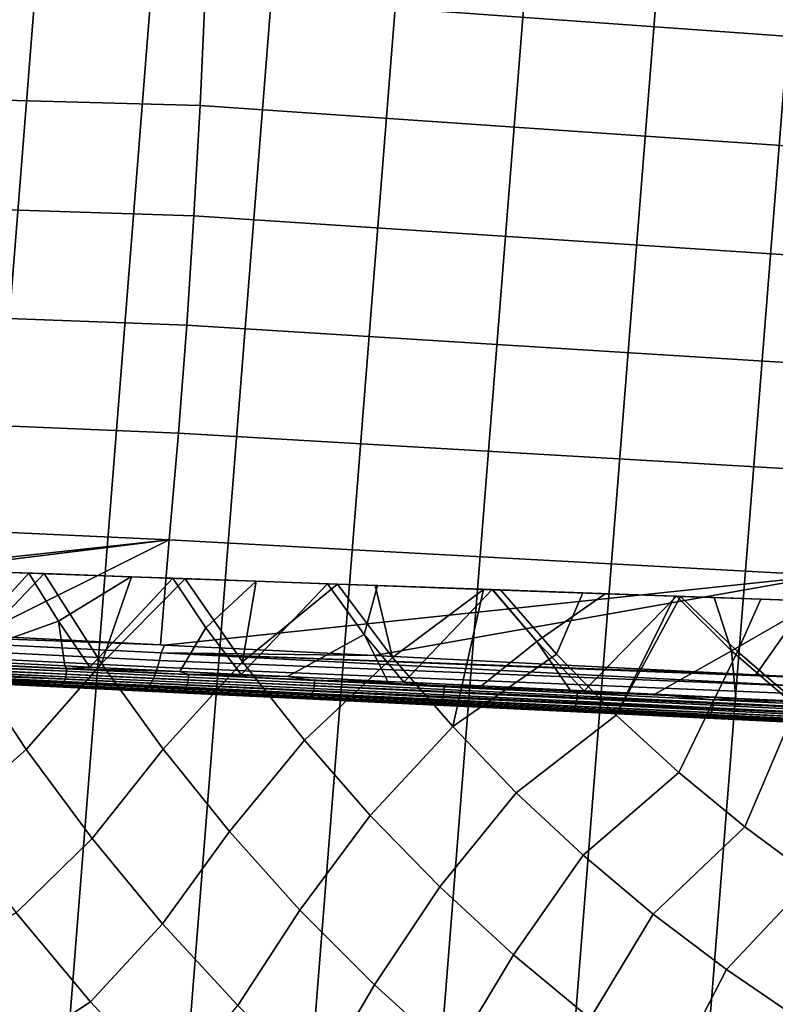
# Model space of a CAD drawing. Header units: metres. Extents: x -167 to 28, y -27 to 27.
# Tile 136 of 256: x -16.98 to -9.56, y -14.35 to -4.68. Entities that reach past the tile are written whole.
import ezdxf

# ---------------------------------------------------------------- set-up
doc = ezdxf.new("R2010")
doc.units = ezdxf.units.M
doc.layers.add('solid_12_065_021_XXX', color=7, linetype='CONTINUOUS')

msp = doc.modelspace()

# ---------------------------------------------------------------- linework, layer by layer
at = {"layer": 'solid_12_065_021_XXX'}
for points in [[(-9.666076, -24.778851, 0.2), (-5.647253, 25.991018, 0.2), (-4.255505, 26.254814, 0.2), (-8.333064, -25.258354, 0.2)], [(-10.971596, -24.229086, 0.2), (-7.02309, 25.653473, 0.2), (-5.647253, 25.991018, 0.2), (-9.666076, -24.778851, 0.2)], [(-12.24579, -23.610701, 0.2), (-8.378925, 25.243179, 0.2), (-7.02309, 25.653473, 0.2), (-10.971596, -24.229086, 0.2)], [(-13.485169, -22.925415, 0.2), (-9.71078, 24.761368, 0.2), (-8.378925, 25.243179, 0.2), (-12.24579, -23.610701, 0.2)], [(-14.686287, -22.175152, 0.2), (-11.015003, 24.209381, 0.2), (-9.71078, 24.761368, 0.2), (-13.485169, -22.925415, 0.2)], [(-15.845693, -21.362082, 0.2), (-12.287968, 23.588774, 0.2), (-11.015003, 24.209381, 0.2), (-14.686287, -22.175152, 0.2)], [(-16.960054, -20.48856, 0.2), (-13.526011, 22.901344, 0.2), (-12.287968, 23.588774, 0.2), (-15.845693, -21.362082, 0.2)], [(-18.026325, -19.556995, 0.2), (-14.725575, 22.149086, 0.2), (-13.526011, 22.901344, 0.2), (-16.960054, -20.48856, 0.2)], [(-19.041513, -18.570009, 0.2), (-15.883376, 21.334078, 0.2), (-14.725575, 22.149086, 0.2), (-18.026325, -19.556995, 0.2)], [(-19.041513, -18.570009, 0.2), (-16.99617, 20.458609, 0.2), (-15.883376, 21.334078, 0.2)], [(-8.688932, -4.900912, 154.093887), (-8.645472, -3.820455, 154.267731), (-15.119987, -3.330143, 155.958084), (-15.158504, -4.431491, 155.80394)], [(-15.207881, -5.525431, 155.606339), (-15.158504, -4.431491, 155.80394), (-21.64319, -4.28839, 157.453918), (-21.688602, -5.348324, 157.271973)], [(-8.743108, -5.973101, 153.877182), (-8.688932, -4.900912, 154.093887), (-15.158504, -4.431491, 155.80394), (-15.207881, -5.525431, 155.606339)], [(-15.268034, -6.610181, 155.365585), (-15.207881, -5.525431, 155.606339), (-21.688602, -5.348324, 157.271973), (-21.743923, -6.400243, 157.050293)], [(-8.807904, -7.035234, 153.617996), (-8.743108, -5.973101, 153.877182), (-15.207881, -5.525431, 155.606339), (-15.268034, -6.610181, 155.365585)], [(-15.338871, -7.683966, 155.082047), (-15.268034, -6.610181, 155.365585), (-21.743923, -6.400243, 157.050293), (-21.809078, -7.442616, 156.789169)], [(-8.883224, -8.085531, 153.316711), (-8.807904, -7.035234, 153.617996), (-15.268034, -6.610181, 155.365585), (-15.338871, -7.683966, 155.082047)], [(-15.420282, -8.745019, 154.756165), (-15.338871, -7.683966, 155.082047), (-21.809078, -7.442616, 156.789169), (-21.883978, -8.47391, 156.488907)], [(-8.968941, -9.122232, 152.973862), (-8.883224, -8.085531, 153.316711), (-15.338871, -7.683966, 155.082047), (-15.420282, -8.745019, 154.756165)], [(-15.512125, -9.791584, 154.388474), (-15.420282, -8.745019, 154.756165), (-21.883978, -8.47391, 156.488907), (-21.968494, -9.492593, 156.149948)], [(-9.06491, -10.143597, 152.590012), (-8.968941, -9.122232, 152.973862), (-15.420282, -8.745019, 154.756165), (-15.512125, -9.791584, 154.388474)], [(-22.015697, -10.499427, 155.759888), (-15.512125, -9.791584, 154.388474), (-21.968494, -9.492593, 156.149948), (-22.053066, -10.497548, 155.770233)], [(-21.45627, -10.527554, 155.604965), (-15.512125, -9.791584, 154.388474), (-22.015697, -10.499427, 155.759888)], [(-21.45627, -10.527554, 155.604965), (-17.396021, -10.731915, 154.476974), (-15.512125, -9.791584, 154.388474)], [(-17.396021, -10.731915, 154.476974), (-15.594669, -10.822748, 153.974152), (-15.512125, -9.791584, 154.388474)], [(-15.556001, -10.824699, 153.963348), (-9.06491, -10.143597, 152.590012), (-15.512125, -9.791584, 154.388474), (-15.594669, -10.822748, 153.974152)], [(-17.069311, -10.112064, 137.91893), (-16.889505, -10.118491, 138.049927), (-17.670839, -10.97523, 137.043488), (-17.972401, -10.474139, 137.043472)], [(-16.889505, -10.118491, 138.049927), (-16.596018, -10.590612, 138.050888), (-17.670839, -10.97523, 137.043488)], [(-17.542889, -10.079022, 137.570969), (-17.069799, -10.112064, 136.981583), (-16.738703, -10.123899, 137.231064), (-17.069311, -10.112064, 137.91893)], [(-16.738703, -10.123899, 137.231064), (-17.069799, -10.112064, 136.981583), (-17.516794, -10.941603, 136.214035)], [(-16.738703, -10.123899, 137.231064), (-17.516794, -10.941603, 136.214035), (-16.915888, -11.84945, 136.214035), (-16.174911, -11.005554, 137.229401)], [(-17.069311, -10.112064, 137.91893), (-16.738703, -10.123899, 137.231064), (-16.889505, -10.118491, 138.049927)], [(-16.889505, -10.118491, 138.049927), (-16.738703, -10.123899, 137.231064), (-15.881176, -10.154548, 137.841827), (-15.88865, -10.154264, 138.739761)], [(-15.88865, -10.154264, 138.739761), (-16.596018, -10.590612, 138.050888), (-16.889505, -10.118491, 138.049927)], [(-15.881176, -10.154548, 137.841827), (-16.738703, -10.123899, 137.231064), (-16.174911, -11.005554, 137.229401)], [(-13.493979, -10.928847, 153.385605), (-9.06491, -10.143597, 152.590012), (-15.556001, -10.824699, 153.963348)], [(-13.493979, -10.928847, 153.385605), (-9.751157, -11.118373, 152.330276), (-9.06491, -10.143597, 152.590012)], [(-9.751157, -11.118373, 152.330276), (-9.16037, -11.148346, 152.162811), (-9.06491, -10.143597, 152.590012)], [(-15.88865, -10.154264, 138.739761), (-15.476215, -10.169005, 139.006165), (-16.290037, -11.041921, 138.057419), (-16.596018, -10.590612, 138.050888)], [(-15.476215, -10.169005, 139.006165), (-15.15207, -10.656289, 139.001572), (-15.407369, -11.084354, 138.640198), (-16.290037, -11.041921, 138.057419)], [(-15.881176, -10.154548, 137.841827), (-16.174911, -11.005554, 137.229401), (-15.352525, -10.173444, 138.194473)], [(-15.352525, -10.173444, 138.194473), (-16.174911, -11.005554, 137.229401), (-15.569145, -11.847013, 137.229401), (-14.789539, -10.988461, 138.188522)], [(-15.88865, -10.154264, 138.739761), (-15.881176, -10.154548, 137.841827), (-15.352525, -10.173444, 138.194473), (-15.476215, -10.169005, 139.006165)], [(-14.65633, -10.198312, 139.506271), (-15.476215, -10.169005, 139.006165), (-15.352525, -10.173444, 138.194473), (-14.65825, -10.198259, 138.631241)], [(-14.65633, -10.198312, 139.506271), (-15.15207, -10.656289, 139.001572), (-15.476215, -10.169005, 139.006165)], [(-15.352525, -10.173444, 138.194473), (-14.789539, -10.988461, 138.188522), (-14.65825, -10.198259, 138.631241)], [(-14.65633, -10.198312, 139.506271), (-13.957362, -10.223295, 139.903168), (-14.803114, -11.113256, 139.012161), (-15.15207, -10.656289, 139.001572)], [(-13.957362, -10.223295, 139.903168), (-13.596663, -10.721258, 139.893173), (-14.349675, -11.135297, 139.27739), (-14.803114, -11.113256, 139.012161)], [(-14.789539, -10.988461, 138.188522), (-13.859766, -10.2268, 139.099258), (-14.65825, -10.198259, 138.631241)], [(-14.183756, -11.76001, 138.188522), (-13.317168, -10.946726, 139.088928), (-13.859766, -10.2268, 139.099258), (-14.789539, -10.988461, 138.188522)], [(-13.957362, -10.223295, 139.903168), (-14.65633, -10.198312, 139.506271), (-14.65825, -10.198259, 138.631241), (-13.859766, -10.2268, 139.099258)], [(-13.464955, -10.240896, 140.167114), (-13.957362, -10.223295, 139.903168), (-13.859766, -10.2268, 139.099258), (-13.489693, -10.240028, 139.304031)], [(-13.464955, -10.240896, 140.167114), (-13.596663, -10.721258, 139.893173), (-13.957362, -10.223295, 139.903168)], [(-13.489693, -10.240028, 139.304031), (-13.859766, -10.2268, 139.099258), (-13.317168, -10.946726, 139.088928)], [(-13.464955, -10.240896, 140.167114), (-12.341629, -10.281051, 140.723923), (-13.206529, -11.190206, 139.896835), (-13.596663, -10.721258, 139.893173)], [(-13.489693, -10.240028, 139.304031), (-13.317168, -10.946726, 139.088928), (-12.425406, -10.278071, 139.852783)], [(-12.341629, -10.281051, 140.723923), (-13.464955, -10.240896, 140.167114), (-13.489693, -10.240028, 139.304031), (-12.425406, -10.278071, 139.852783)], [(-13.317168, -10.946726, 139.088928), (-12.727824, -11.626704, 139.088928), (-12.425406, -10.278071, 139.852783)], [(-12.341629, -10.281051, 140.723923), (-11.900436, -10.789671, 140.723465), (-12.444385, -11.226942, 140.272354), (-13.206529, -11.190206, 139.896835)], [(-12.425406, -10.278071, 139.852783), (-12.727824, -11.626704, 139.088928), (-11.710426, -10.915576, 139.928345), (-12.25993, -10.283987, 139.932785)], [(-12.332872, -10.281363, 140.728012), (-12.341629, -10.281051, 140.723923), (-12.425406, -10.278071, 139.852783), (-12.25993, -10.283987, 139.932785)], [(-12.332872, -10.281363, 140.728012), (-11.900436, -10.789671, 140.723465), (-12.341629, -10.281051, 140.723923)], [(-11.232316, -10.320705, 141.214493), (-12.332872, -10.281363, 140.728012), (-12.25993, -10.283987, 139.932785), (-11.450357, -10.312926, 140.305161)], [(-12.332872, -10.281363, 140.728012), (-11.232316, -10.320705, 141.214493), (-11.900436, -10.789671, 140.723465)], [(-11.450357, -10.312926, 140.305161), (-12.25993, -10.283987, 139.932785), (-11.710426, -10.915576, 139.928345)], [(-11.232316, -10.320705, 141.214493), (-10.531005, -10.345776, 141.49585), (-11.436191, -11.275609, 140.725647), (-11.900436, -10.789671, 140.723465)], [(-11.450357, -10.312926, 140.305161), (-11.710426, -10.915576, 139.928345), (-11.12396, -11.512661, 139.928345), (-10.547197, -10.345211, 140.683929)], [(-11.232316, -10.320705, 141.214493), (-11.450357, -10.312926, 140.305161), (-10.547197, -10.345211, 140.683929)], [(-10.531005, -10.345776, 141.49585), (-9.99145, -10.881031, 141.490341), (-10.745058, -11.308903, 141.009079), (-11.436191, -11.275609, 140.725647)], [(-11.232316, -10.320705, 141.214493), (-10.547197, -10.345211, 140.683929), (-10.492093, -10.347181, 140.705856), (-10.531005, -10.345776, 141.49585)], [(-11.12396, -11.512661, 139.928345), (-10.492093, -10.347181, 140.705856), (-10.547197, -10.345211, 140.683929)], [(-10.531005, -10.345776, 141.49585), (-10.492093, -10.347181, 140.705856), (-9.702366, -10.375412, 141.004745), (-10.160053, -10.359036, 141.635864)], [(-10.160053, -10.359036, 141.635864), (-9.99145, -10.881031, 141.490341), (-10.531005, -10.345776, 141.49585)], [(-10.507092, -12.078281, 139.928345), (-9.932806, -10.888111, 140.70462), (-10.492093, -10.347181, 140.705856), (-11.12396, -11.512661, 139.928345)], [(-9.702366, -10.375412, 141.004745), (-10.492093, -10.347181, 140.705856), (-9.932806, -10.888111, 140.70462)], [(-10.160053, -10.359036, 141.635864), (-9.702366, -10.375412, 141.004745), (-8.904657, -10.40393, 141.278824), (-9.143926, -10.395361, 141.989655)], [(-10.160053, -10.359036, 141.635864), (-9.143926, -10.395361, 141.989655), (-9.99145, -10.881031, 141.490341)], [(-9.143926, -10.395361, 141.989655), (-8.661608, -10.412603, 142.142487), (-9.421577, -11.372649, 141.492661), (-9.99145, -10.881031, 141.490341)], [(-9.702366, -10.375412, 141.004745), (-9.932806, -10.888111, 140.70462), (-9.344517, -11.397, 140.70462), (-8.904657, -10.40393, 141.278824)], [(-15.589804, -10.902213, 153.931564), (-22.038557, -10.579556, 155.725906), (-22.054749, -10.654922, 155.680389), (-15.606134, -10.975495, 153.88562)], [(-22.038557, -10.579556, 155.725906), (-15.594669, -10.822748, 153.974152), (-17.396021, -10.731915, 154.476974)], [(-15.589804, -10.902213, 153.931564), (-15.556001, -10.824699, 153.963348), (-15.594669, -10.822748, 153.974152), (-22.038557, -10.579556, 155.725906)], [(-16.596018, -10.590612, 138.050888), (-16.535427, -11.030026, 137.886703), (-17.670839, -10.97523, 137.043488)], [(-16.596018, -10.590612, 138.050888), (-16.290037, -11.041921, 138.057419), (-16.535427, -11.030026, 137.886703)], [(-15.624404, -11.042582, 153.83165), (-22.072958, -10.724019, 155.626465), (-22.092928, -10.785859, 155.564896), (-15.644361, -11.102547, 153.770386)], [(-15.606134, -10.975495, 153.88562), (-22.054749, -10.654922, 155.680389), (-22.072958, -10.724019, 155.626465), (-15.624404, -11.042582, 153.83165)], [(-15.15207, -10.656289, 139.001572), (-14.803114, -11.113256, 139.012161), (-15.407369, -11.084354, 138.640198)], [(-13.596663, -10.721258, 139.893173), (-13.366158, -11.182574, 139.814453), (-14.349675, -11.135297, 139.27739)], [(-13.596663, -10.721258, 139.893173), (-13.206529, -11.190206, 139.896835), (-13.366158, -11.182574, 139.814453)], [(-15.644361, -11.102547, 153.770386), (-22.092928, -10.785859, 155.564896), (-22.114372, -10.839564, 155.496567), (-15.665732, -11.154565, 153.702667)], [(-15.589804, -10.902213, 153.931564), (-13.493979, -10.928847, 153.385605), (-15.556001, -10.824699, 153.963348)], [(-11.900436, -10.789671, 140.723465), (-11.57374, -11.268946, 140.666641), (-12.444385, -11.226942, 140.272354)], [(-11.900436, -10.789671, 140.723465), (-11.436191, -11.275609, 140.725647), (-11.57374, -11.268946, 140.666641)], [(-15.71152, -11.232015, 153.551712), (-22.160448, -10.91963, 155.343567), (-22.184422, -10.944852, 155.261093), (-15.735307, -11.256379, 153.470551)], [(-15.688222, -11.19792, 153.62944), (-22.136986, -10.884367, 155.42244), (-22.160448, -10.91963, 155.343567), (-15.71152, -11.232015, 153.551712)], [(-15.665732, -11.154565, 153.702667), (-22.114372, -10.839564, 155.496567), (-22.136986, -10.884367, 155.42244), (-15.688222, -11.19792, 153.62944)], [(-15.606134, -10.975495, 153.88562), (-9.148075, -11.233974, 152.111969), (-15.589804, -10.902213, 153.931564)], [(-15.589804, -10.902213, 153.931564), (-9.16037, -11.148346, 152.162811), (-9.751157, -11.118373, 152.330276)], [(-15.589804, -10.902213, 153.931564), (-9.120943, -11.150347, 152.151627), (-9.16037, -11.148346, 152.162811)], [(-15.589804, -10.902213, 153.931564), (-9.751157, -11.118373, 152.330276), (-13.493979, -10.928847, 153.385605)], [(-15.589804, -10.902213, 153.931564), (-9.148075, -11.233974, 152.111969), (-9.120943, -11.150347, 152.151627)], [(-12.727824, -11.626704, 139.088928), (-12.103803, -12.275004, 139.088928), (-11.12396, -11.512661, 139.928345), (-11.710426, -10.915576, 139.928345)], [(-9.99145, -10.881031, 141.490341), (-9.950283, -11.347153, 141.308624), (-10.745058, -11.308903, 141.009079)], [(-9.861506, -12.61089, 139.928345), (-9.344517, -11.397, 140.70462), (-9.932806, -10.888111, 140.70462), (-10.507092, -12.078281, 139.928345)], [(-10.170804, -11.362139, 141.21994), (-9.950283, -11.347153, 141.308624), (-9.99145, -10.881031, 141.490341), (-9.421577, -11.372649, 141.492661)], [(-15.735307, -11.256379, 153.470551), (-22.184422, -10.944852, 155.261093), (-22.208569, -10.959671, 155.176178), (-15.759254, -11.270679, 153.387054)], [(-15.759254, -11.270679, 153.387054), (-22.208569, -10.959671, 155.176178), (-17.643312, -11.185058, 153.819839), (-15.763785, -11.275642, 153.297226)], [(-17.516794, -10.941603, 136.214035), (-18.332067, -11.592501, 135.144974), (-17.697147, -12.540404, 135.144974), (-16.915888, -11.84945, 136.214035)], [(-16.519951, -11.056267, 137.888412), (-17.674561, -11.000649, 137.031067), (-17.670839, -10.97523, 137.043488), (-16.535427, -11.030026, 137.886703)], [(-17.674335, -11.003293, 137.030609), (-17.674561, -11.000649, 137.031067), (-16.519951, -11.056267, 137.888412)], [(-17.674335, -11.003293, 137.030609), (-16.519951, -11.056267, 137.888412), (-16.51919, -11.082989, 137.885498), (-17.673651, -11.027379, 137.028259)], [(-16.174911, -11.005554, 137.229401), (-16.915888, -11.84945, 136.214035), (-16.267979, -12.724371, 136.214035), (-15.569145, -11.847013, 137.229401)], [(-15.624404, -11.042582, 153.83165), (-9.166777, -11.311747, 152.059021), (-9.148075, -11.233974, 152.111969), (-15.606134, -10.975495, 153.88562)], [(-14.789539, -10.988461, 138.188522), (-15.569145, -11.847013, 137.229401), (-14.919649, -12.655199, 137.229401), (-14.183756, -11.76001, 138.188522)], [(-13.537768, -12.498223, 138.188522), (-12.727824, -11.626704, 139.088928), (-13.317168, -10.946726, 139.088928), (-14.183756, -11.76001, 138.188522)], [(-17.693186, -11.115757, 137.04776), (-16.533209, -11.16018, 137.900146), (-16.542816, -11.182158, 137.912308), (-17.698639, -11.126483, 137.054062)], [(-17.693186, -11.115757, 137.04776), (-17.69228, -11.113775, 137.046722), (-16.533209, -11.16018, 137.900146)], [(-17.69228, -11.113775, 137.046722), (-17.688414, -11.104533, 137.042358), (-16.533209, -11.16018, 137.900146)], [(-17.68289, -11.088239, 137.036301), (-16.525928, -11.135794, 137.891464), (-16.533209, -11.16018, 137.900146), (-17.688414, -11.104533, 137.042358)], [(-17.68289, -11.088239, 137.036301), (-17.680691, -11.08017, 137.033997), (-16.525928, -11.135794, 137.891464)], [(-17.676645, -11.060483, 137.030045), (-16.521204, -11.109785, 137.88652), (-16.525928, -11.135794, 137.891464), (-17.680691, -11.08017, 137.033997)], [(-17.676645, -11.060483, 137.030045), (-17.675716, -11.054173, 137.029251), (-16.521204, -11.109785, 137.88652)], [(-17.673777, -11.031554, 137.028168), (-16.51919, -11.082989, 137.885498), (-16.521204, -11.109785, 137.88652), (-17.675716, -11.054173, 137.029251)], [(-17.673777, -11.031554, 137.028168), (-17.673651, -11.027379, 137.028259), (-16.51919, -11.082989, 137.885498)], [(-16.519951, -11.056267, 137.888412), (-16.535427, -11.030026, 137.886703), (-16.290037, -11.041921, 138.057419)], [(-16.521204, -11.109785, 137.88652), (-15.323901, -11.167461, 138.682816), (-15.328365, -11.193482, 138.687912), (-16.525928, -11.135794, 137.891464)], [(-16.51919, -11.082989, 137.885498), (-15.321942, -11.140662, 138.681747), (-15.323901, -11.167461, 138.682816), (-16.521204, -11.109785, 137.88652)], [(-16.519951, -11.056267, 137.888412), (-16.290037, -11.041921, 138.057419), (-15.407369, -11.084354, 138.640198)], [(-16.519951, -11.056267, 137.888412), (-15.407369, -11.084354, 138.640198), (-15.32255, -11.113948, 138.684753)], [(-16.519951, -11.056267, 137.888412), (-15.32255, -11.113948, 138.684753), (-15.321942, -11.140662, 138.681747), (-16.51919, -11.082989, 137.885498)], [(-15.665732, -11.154565, 153.702667), (-9.210526, -11.442808, 151.926514), (-9.187707, -11.38174, 151.996872), (-15.644361, -11.102547, 153.770386)], [(-15.644361, -11.102547, 153.770386), (-9.187707, -11.38174, 151.996872), (-9.166777, -11.311747, 152.059021), (-15.624404, -11.042582, 153.83165)], [(-15.32255, -11.113948, 138.684753), (-15.407369, -11.084354, 138.640198), (-14.803114, -11.113256, 139.012161)], [(-15.32255, -11.113948, 138.684753), (-14.803114, -11.113256, 139.012161), (-14.349675, -11.135297, 139.27739)], [(-15.32255, -11.113948, 138.684753), (-14.349675, -11.135297, 139.27739), (-14.085567, -11.173537, 139.417969)], [(-15.32255, -11.113948, 138.684753), (-14.085567, -11.173537, 139.417969), (-14.085118, -11.200245, 139.414856), (-15.321942, -11.140662, 138.681747)], [(-16.6133, -11.235089, 138.007751), (-17.643312, -11.185058, 153.819839), (-17.777254, -11.179007, 137.7715), (-17.773432, -11.179206, 137.146286)], [(-17.770678, -11.179272, 137.142746), (-16.597412, -11.23349, 137.986435), (-16.6133, -11.235089, 138.007751), (-17.773432, -11.179206, 137.146286)], [(-17.770678, -11.179272, 137.142746), (-17.756998, -11.177633, 137.125397), (-16.597412, -11.23349, 137.986435)], [(-17.755198, -11.177173, 137.123123), (-16.582182, -11.227109, 137.96521), (-16.597412, -11.23349, 137.986435), (-17.756998, -11.177633, 137.125397)], [(-17.755198, -11.177173, 137.123123), (-17.75271, -11.176441, 137.119995), (-16.582182, -11.227109, 137.96521)], [(-17.75271, -11.176441, 137.119995), (-17.74069, -11.171304, 137.104965), (-16.582182, -11.227109, 137.96521)], [(-17.737387, -11.169406, 137.100876), (-16.567701, -11.216169, 137.945374), (-16.582182, -11.227109, 137.96521), (-17.74069, -11.171304, 137.104965)], [(-17.737387, -11.169406, 137.100876), (-17.735254, -11.168063, 137.098236), (-16.567701, -11.216169, 137.945374)], [(-17.735254, -11.168063, 137.098236), (-17.725203, -11.160413, 137.085876), (-16.567701, -11.216169, 137.945374)], [(-17.720695, -11.156208, 137.080383), (-16.554438, -11.201024, 137.927551), (-16.567701, -11.216169, 137.945374), (-17.725203, -11.160413, 137.085876)], [(-17.720695, -11.156208, 137.080383), (-17.718964, -11.154454, 137.078278), (-16.554438, -11.201024, 137.927551)], [(-17.718964, -11.154454, 137.078278), (-17.711035, -11.14531, 137.06871), (-16.554438, -11.201024, 137.927551)], [(-17.705769, -11.138091, 137.062439), (-16.542816, -11.182158, 137.912308), (-16.554438, -11.201024, 137.927551), (-17.711035, -11.14531, 137.06871)], [(-17.705769, -11.138091, 137.062439), (-17.704456, -11.136127, 137.060883), (-16.542816, -11.182158, 137.912308)], [(-17.704456, -11.136127, 137.060883), (-17.698639, -11.126483, 137.054062), (-16.542816, -11.182158, 137.912308)], [(-15.409517, -11.293077, 138.80838), (-15.763785, -11.275642, 153.297226), (-17.643312, -11.185058, 153.819839), (-16.6133, -11.235089, 138.007751)], [(-16.567701, -11.216169, 137.945374), (-15.367301, -11.273994, 138.743713), (-15.380735, -11.284985, 138.764252), (-16.582182, -11.227109, 137.96521)], [(-16.554438, -11.201024, 137.927551), (-15.354976, -11.258804, 138.725266), (-15.367301, -11.273994, 138.743713), (-16.567701, -11.216169, 137.945374)], [(-16.542816, -11.182158, 137.912308), (-15.344156, -11.2399, 138.709488), (-15.354976, -11.258804, 138.725266), (-16.554438, -11.201024, 137.927551)], [(-16.533209, -11.16018, 137.900146), (-15.33519, -11.217891, 138.696915), (-15.344156, -11.2399, 138.709488), (-16.542816, -11.182158, 137.912308)], [(-16.525928, -11.135794, 137.891464), (-15.328365, -11.193482, 138.687912), (-15.33519, -11.217891, 138.696915), (-16.533209, -11.16018, 137.900146)], [(-15.71152, -11.232015, 153.551712), (-9.260304, -11.534342, 151.7659), (-9.234857, -11.493955, 151.849106), (-15.688222, -11.19792, 153.62944)], [(-15.688222, -11.19792, 153.62944), (-9.234857, -11.493955, 151.849106), (-9.210526, -11.442808, 151.926514), (-15.665732, -11.154565, 153.702667)], [(-15.328365, -11.193482, 138.687912), (-14.091217, -11.25308, 139.421219), (-14.097569, -11.277511, 139.430496), (-15.33519, -11.217891, 138.696915)], [(-15.323901, -11.167461, 138.682816), (-14.087022, -11.227046, 139.415955), (-14.091217, -11.25308, 139.421219), (-15.328365, -11.193482, 138.687912)], [(-15.321942, -11.140662, 138.681747), (-14.085118, -11.200245, 139.414856), (-14.087022, -11.227046, 139.415955), (-15.323901, -11.167461, 138.682816)], [(-14.085567, -11.173537, 139.417969), (-14.349675, -11.135297, 139.27739), (-13.366158, -11.182574, 139.814453)], [(-14.085118, -11.200245, 139.414856), (-12.812037, -11.261576, 140.08287), (-12.813884, -11.28838, 140.084), (-14.087022, -11.227046, 139.415955)], [(-14.085567, -11.173537, 139.417969), (-13.366158, -11.182574, 139.814453), (-13.206529, -11.190206, 139.896835)], [(-14.085567, -11.173537, 139.417969), (-13.206529, -11.190206, 139.896835), (-12.812324, -11.234877, 140.08606)], [(-14.085567, -11.173537, 139.417969), (-12.812324, -11.234877, 140.08606), (-12.812037, -11.261576, 140.08287), (-14.085118, -11.200245, 139.414856)], [(-12.812324, -11.234877, 140.08606), (-13.206529, -11.190206, 139.896835), (-12.444385, -11.226942, 140.272354)], [(-15.394848, -11.29142, 138.786224), (-15.409517, -11.293077, 138.80838), (-16.6133, -11.235089, 138.007751), (-16.597412, -11.23349, 137.986435)], [(-16.582182, -11.227109, 137.96521), (-15.380735, -11.284985, 138.764252), (-15.394848, -11.29142, 138.786224), (-16.597412, -11.23349, 137.986435)], [(-9.31287, -11.580383, 151.587662), (-15.759254, -11.270679, 153.387054), (-15.763785, -11.275642, 153.297226), (-9.328243, -11.585806, 151.49118)], [(-9.985292, -11.554139, 151.676743), (-15.763785, -11.275642, 153.297226), (-13.73631, -11.373358, 152.731033)], [(-12.886232, -11.414636, 140.217056), (-13.73631, -11.373358, 152.731033), (-15.763785, -11.275642, 153.297226), (-14.166094, -11.352978, 139.545441)], [(-9.328243, -11.585806, 151.49118), (-15.763785, -11.275642, 153.297226), (-9.985292, -11.554139, 151.676743)], [(-15.409517, -11.293077, 138.80838), (-14.166094, -11.352978, 139.545441), (-15.763785, -11.275642, 153.297226)], [(-15.759254, -11.270679, 153.387054), (-9.31287, -11.580383, 151.587662), (-9.286451, -11.56331, 151.678284), (-15.735307, -11.256379, 153.470551)], [(-15.735307, -11.256379, 153.470551), (-9.286451, -11.56331, 151.678284), (-9.260304, -11.534342, 151.7659), (-15.71152, -11.232015, 153.551712)], [(-14.152534, -11.351266, 139.522583), (-14.166094, -11.352978, 139.545441), (-15.409517, -11.293077, 138.80838), (-15.394848, -11.29142, 138.786224)], [(-15.380735, -11.284985, 138.764252), (-14.139576, -11.344775, 139.499939), (-14.152534, -11.351266, 139.522583), (-15.394848, -11.29142, 138.786224)], [(-15.367301, -11.273994, 138.743713), (-14.12722, -11.333734, 139.47876), (-14.139576, -11.344775, 139.499939), (-15.380735, -11.284985, 138.764252)], [(-15.354976, -11.258804, 138.725266), (-14.115865, -11.318497, 139.459732), (-14.12722, -11.333734, 139.47876), (-15.367301, -11.273994, 138.743713)], [(-15.344156, -11.2399, 138.709488), (-14.105874, -11.299552, 139.443466), (-14.115865, -11.318497, 139.459732), (-15.354976, -11.258804, 138.725266)], [(-15.33519, -11.217891, 138.696915), (-14.097569, -11.277511, 139.430496), (-14.105874, -11.299552, 139.443466), (-15.344156, -11.2399, 138.709488)], [(-14.105874, -11.299552, 139.443466), (-12.831293, -11.360955, 140.112274), (-12.84043, -11.379941, 140.128983), (-14.115865, -11.318497, 139.459732)], [(-14.097569, -11.277511, 139.430496), (-12.823668, -11.338881, 140.098938), (-12.831293, -11.360955, 140.112274), (-14.105874, -11.299552, 139.443466)], [(-14.091217, -11.25308, 139.421219), (-12.817802, -11.314427, 140.089401), (-12.823668, -11.338881, 140.098938), (-14.097569, -11.277511, 139.430496)], [(-14.087022, -11.227046, 139.415955), (-12.813884, -11.28838, 140.084), (-12.817802, -11.314427, 140.089401), (-14.091217, -11.25308, 139.421219)], [(-12.813884, -11.28838, 140.084), (-11.507903, -11.351297, 140.685135), (-11.511539, -11.377359, 140.690689), (-12.817802, -11.314427, 140.089401)], [(-12.812037, -11.261576, 140.08287), (-11.506116, -11.324491, 140.68399), (-11.507903, -11.351297, 140.685135), (-12.813884, -11.28838, 140.084)], [(-12.812324, -11.234877, 140.08606), (-12.444385, -11.226942, 140.272354), (-11.57374, -11.268946, 140.666641)], [(-12.812324, -11.234877, 140.08606), (-11.57374, -11.268946, 140.666641), (-11.506235, -11.297799, 140.687256)], [(-12.812324, -11.234877, 140.08606), (-11.506235, -11.297799, 140.687256), (-11.506116, -11.324491, 140.68399), (-12.812037, -11.261576, 140.08287)], [(-11.506235, -11.297799, 140.687256), (-11.57374, -11.268946, 140.666641), (-11.436191, -11.275609, 140.725647)], [(-11.506235, -11.297799, 140.687256), (-11.436191, -11.275609, 140.725647), (-10.745058, -11.308903, 141.009079)], [(-11.506235, -11.297799, 140.687256), (-10.745058, -11.308903, 141.009079), (-10.170804, -11.362139, 141.21994)], [(-11.506235, -11.297799, 140.687256), (-10.170804, -11.362139, 141.21994), (-10.170856, -11.388822, 141.216599), (-11.506116, -11.324491, 140.68399)], [(-10.170804, -11.362139, 141.21994), (-10.745058, -11.308903, 141.009079), (-9.950283, -11.347153, 141.308624)], [(-12.873801, -11.412869, 140.193558), (-12.886232, -11.414636, 140.217056), (-14.166094, -11.352978, 139.545441), (-14.152534, -11.351266, 139.522583)], [(-14.139576, -11.344775, 139.499939), (-12.862032, -11.406322, 140.170288), (-12.873801, -11.412869, 140.193558), (-14.152534, -11.351266, 139.522583)], [(-14.12722, -11.333734, 139.47876), (-12.850788, -11.395226, 140.148529), (-12.862032, -11.406322, 140.170288), (-14.139576, -11.344775, 139.499939)], [(-14.115865, -11.318497, 139.459732), (-12.84043, -11.379941, 140.128983), (-12.850788, -11.395226, 140.148529), (-14.12722, -11.333734, 139.47876)], [(-11.57325, -11.477891, 140.821457), (-10.230748, -11.54257, 141.356995), (-9.985292, -11.554139, 151.676743), (-13.73631, -11.373358, 152.731033)], [(-12.886232, -11.414636, 140.217056), (-11.57325, -11.477891, 140.821457), (-13.73631, -11.373358, 152.731033)], [(-12.862032, -11.406322, 140.170288), (-11.551531, -11.469458, 140.773514), (-11.562081, -11.476064, 140.797348), (-12.873801, -11.412869, 140.193558)], [(-12.850788, -11.395226, 140.148529), (-11.541427, -11.458307, 140.751236), (-11.551531, -11.469458, 140.773514), (-12.862032, -11.406322, 140.170288)], [(-12.84043, -11.379941, 140.128983), (-11.532094, -11.442972, 140.731201), (-11.541427, -11.458307, 140.751236), (-12.850788, -11.395226, 140.148529)], [(-12.831293, -11.360955, 140.112274), (-11.523831, -11.423944, 140.714096), (-11.532094, -11.442972, 140.731201), (-12.84043, -11.379941, 140.128983)], [(-12.823668, -11.338881, 140.098938), (-11.516906, -11.401837, 140.700439), (-11.523831, -11.423944, 140.714096), (-12.831293, -11.360955, 140.112274)], [(-12.817802, -11.314427, 140.089401), (-11.511539, -11.377359, 140.690689), (-11.516906, -11.401837, 140.700439), (-12.823668, -11.338881, 140.098938)], [(-11.516906, -11.401837, 140.700439), (-10.180785, -11.466209, 141.233398), (-10.186997, -11.488352, 141.247345), (-11.523831, -11.423944, 140.714096)], [(-11.511539, -11.377359, 140.690689), (-10.175929, -11.441707, 141.223434), (-10.180785, -11.466209, 141.233398), (-11.516906, -11.401837, 140.700439)], [(-11.507903, -11.351297, 140.685135), (-10.172584, -11.415631, 141.217789), (-10.175929, -11.441707, 141.223434), (-11.511539, -11.377359, 140.690689)], [(-11.506116, -11.324491, 140.68399), (-10.170856, -11.388822, 141.216599), (-10.172584, -11.415631, 141.217789), (-11.507903, -11.351297, 140.685135)], [(-10.170856, -11.388822, 141.216599), (-8.809841, -11.454395, 141.679291), (-8.811506, -11.481208, 141.680481), (-10.172584, -11.415631, 141.217789)], [(-10.170804, -11.362139, 141.21994), (-8.809614, -11.42772, 141.682678), (-8.809841, -11.454395, 141.679291), (-10.170856, -11.388822, 141.216599)], [(-10.170804, -11.362139, 141.21994), (-9.421577, -11.372649, 141.492661), (-9.18243, -11.384142, 141.572037)], [(-10.170804, -11.362139, 141.21994), (-9.18243, -11.384142, 141.572037), (-8.809614, -11.42772, 141.682678)], [(-9.188969, -13.109033, 139.928345), (-8.730199, -11.874142, 140.70462), (-9.344517, -11.397, 140.70462), (-9.861506, -12.61089, 139.928345)], [(-11.562081, -11.476064, 140.797348), (-11.57325, -11.477891, 140.821457), (-12.886232, -11.414636, 140.217056), (-12.873801, -11.412869, 140.193558)], [(-10.220894, -11.54068, 141.332336), (-10.230748, -11.54257, 141.356995), (-11.57325, -11.477891, 140.821457), (-11.562081, -11.476064, 140.797348)], [(-11.551531, -11.469458, 140.773514), (-10.21159, -11.534014, 141.307999), (-10.220894, -11.54068, 141.332336), (-11.562081, -11.476064, 140.797348)], [(-11.541427, -11.458307, 140.751236), (-10.202651, -11.522807, 141.285248), (-10.21159, -11.534014, 141.307999), (-11.551531, -11.469458, 140.773514)], [(-11.532094, -11.442972, 140.731201), (-10.194365, -11.507421, 141.264801), (-10.202651, -11.522807, 141.285248), (-11.541427, -11.458307, 140.751236)], [(-11.523831, -11.423944, 140.714096), (-10.186997, -11.488352, 141.247345), (-10.194365, -11.507421, 141.264801), (-11.532094, -11.442972, 140.731201)], [(-10.186997, -11.488352, 141.247345), (-8.824378, -11.554002, 141.710571), (-8.830833, -11.573116, 141.728348), (-10.194365, -11.507421, 141.264801)], [(-10.180785, -11.466209, 141.233398), (-8.818893, -11.531825, 141.696381), (-8.824378, -11.554002, 141.710571), (-10.186997, -11.488352, 141.247345)], [(-10.175929, -11.441707, 141.223434), (-8.814557, -11.507298, 141.686249), (-8.818893, -11.531825, 141.696381), (-10.180785, -11.466209, 141.233398)], [(-10.172584, -11.415631, 141.217789), (-8.811506, -11.481208, 141.680481), (-8.814557, -11.507298, 141.686249), (-10.175929, -11.441707, 141.223434)], [(-12.103803, -12.275004, 139.088928), (-11.446802, -12.88986, 139.088928), (-10.507092, -12.078281, 139.928345), (-11.12396, -11.512661, 139.928345)], [(-8.853836, -11.606544, 141.797073), (-8.862354, -11.6085, 141.82222), (-10.230748, -11.54257, 141.356995), (-10.220894, -11.54068, 141.332336)], [(-10.230748, -11.54257, 141.356995), (-8.862354, -11.6085, 141.82222), (-9.328243, -11.585806, 151.49118), (-9.985292, -11.554139, 151.676743)], [(-10.21159, -11.534014, 141.307999), (-8.845803, -11.599817, 141.772308), (-8.853836, -11.606544, 141.797073), (-10.220894, -11.54068, 141.332336)], [(-10.202651, -11.522807, 141.285248), (-8.838052, -11.588553, 141.749146), (-8.845803, -11.599817, 141.772308), (-10.21159, -11.534014, 141.307999)], [(-10.194365, -11.507421, 141.264801), (-8.830833, -11.573116, 141.728348), (-8.838052, -11.588553, 141.749146), (-10.202651, -11.522807, 141.285248)], [(-12.853407, -13.201011, 138.188522), (-12.103803, -12.275004, 139.088928), (-12.727824, -11.626704, 139.088928), (-13.537768, -12.498223, 138.188522)], [(-14.183756, -11.76001, 138.188522), (-14.919649, -12.655199, 137.229401), (-14.22825, -13.427841, 137.229401), (-13.537768, -12.498223, 138.188522)], [(-16.915888, -11.84945, 136.214035), (-17.697147, -12.540404, 135.144974), (-17.013262, -13.45361, 135.144974), (-16.267979, -12.724371, 136.214035)], [(-15.569145, -11.847013, 137.229401), (-16.267979, -12.724371, 136.214035), (-15.574864, -13.563935, 136.214035), (-14.919649, -12.655199, 137.229401)], [(-11.446802, -12.88986, 139.088928), (-10.758614, -13.469595, 139.088928), (-9.861506, -12.61089, 139.928345), (-10.507092, -12.078281, 139.928345)], [(-12.132612, -13.866379, 138.188522), (-11.446802, -12.88986, 139.088928), (-12.103803, -12.275004, 139.088928), (-12.853407, -13.201011, 138.188522)], [(-13.537768, -12.498223, 138.188522), (-14.22825, -13.427841, 137.229401), (-13.496888, -14.162768, 137.229401), (-12.853407, -13.201011, 138.188522)], [(-14.919649, -12.655199, 137.229401), (-15.574864, -13.563935, 136.214035), (-14.838472, -14.365808, 136.214035), (-14.22825, -13.427841, 137.229401)], [(-10.758614, -13.469595, 139.088928), (-10.041112, -14.012631, 139.088928), (-9.188969, -13.109033, 139.928345), (-9.861506, -12.61089, 139.928345)], [(-16.267979, -12.724371, 136.214035), (-17.013262, -13.45361, 135.144974), (-16.282307, -14.329594, 135.144974), (-15.574864, -13.563935, 136.214035)], [(-11.377428, -14.492443, 138.188522), (-10.758614, -13.469595, 139.088928), (-11.446802, -12.88986, 139.088928), (-12.132612, -13.866379, 138.188522)], [(-10.041112, -14.012631, 139.088928), (-9.296252, -14.517488, 139.088928), (-8.491316, -13.571345, 139.928345), (-9.188969, -13.109033, 139.928345)], [(-12.853407, -13.201011, 138.188522), (-13.496888, -14.162768, 137.229401), (-12.727618, -14.857918, 137.229401), (-12.132612, -13.866379, 138.188522)], [(-14.22825, -13.427841, 137.229401), (-14.838472, -14.365808, 136.214035), (-14.060849, -15.127765, 136.214035), (-13.496888, -14.162768, 137.229401)], [(-16.282307, -14.329594, 135.144974), (-17.013262, -13.45361, 135.144974), (-17.871485, -13.94973, 134.024979), (-17.111256, -14.872454, 134.024979)], [(-10.589993, -15.077427, 138.188522), (-10.041112, -14.012631, 139.088928), (-10.758614, -13.469595, 139.088928), (-11.377428, -14.492443, 138.188522)], [(-15.574864, -13.563935, 136.214035), (-16.282307, -14.329594, 135.144974), (-15.506299, -15.16593, 135.144974), (-14.838472, -14.365808, 136.214035)], [(-12.132612, -13.866379, 138.188522), (-12.727618, -14.857918, 137.229401), (-11.922602, -15.511337, 137.229401), (-11.377428, -14.492443, 138.188522)], [(-9.77254, -15.619674, 138.188522), (-9.296252, -14.517488, 139.088928), (-10.041112, -14.012631, 139.088928), (-10.589993, -15.077427, 138.188522)], [(-13.496888, -14.162768, 137.229401), (-14.060849, -15.127765, 136.214035), (-13.244155, -15.847684, 136.214035), (-12.727618, -14.857918, 137.229401)], [(-15.506299, -15.16593, 135.144974), (-16.282307, -14.329594, 135.144974), (-17.111256, -14.872454, 134.024979), (-16.30344, -15.753818, 134.024979)]]:
    msp.add_3dface(points, dxfattribs=at)

doc.saveas('drawing.dxf')
